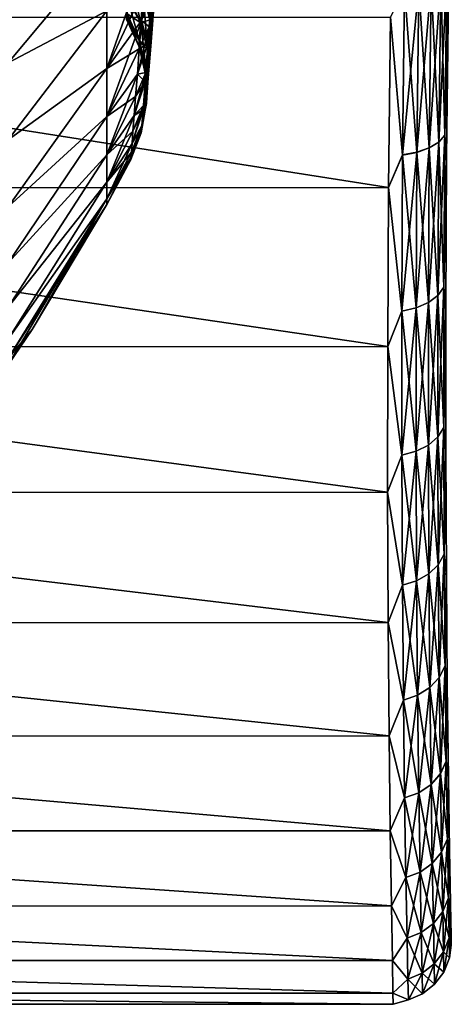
# Model space of a CAD drawing. Header units: metres. Extents: x 59 to 135, y -85 to 115.
# Tile 136 of 256: x 115.44 to 121.38, y 5 to 18.56. Entities that reach past the tile are written whole.
import ezdxf

# ---------------------------------------------------------------- set-up
doc = ezdxf.new("R2010")
doc.units = ezdxf.units.M
doc.layers.add('solid_20_404_502_XXX', color=7, linetype='CONTINUOUS')

msp = doc.modelspace()

# ---------------------------------------------------------------- linework, layer by layer
at = {"layer": 'solid_20_404_502_XXX'}
for points in [[(115.2855, 17.962349, 10.037651), (116.644714, 19.59374, 8.547167), (116.644714, 18.680658, 7.541162)], [(115.2855, 17.962349, 10.037651), (115.2855, 19.149324, 11.098396), (116.644714, 19.59374, 8.547167)], [(115.2855, 17.962349, -10.037651), (116.644714, 18.680656, -7.541161), (116.644714, 19.593739, -8.547166)], [(115.2855, 19.149324, -11.098396), (115.2855, 17.962349, -10.037651), (116.644714, 19.593739, -8.547166)], [(117.350533, 19.538176, -5.829371), (117.282433, 19.241417, -6.090789), (117.22525, 18.457479, -5.021885)], [(117.293381, 18.788702, -4.805799), (117.350533, 19.538176, -5.829371), (117.22525, 18.457479, -5.021885)], [(117.188652, 19.446281, -6.811106), (116.644714, 18.680656, -7.541161), (116.644714, 17.887262, -6.438306)], [(117.152985, 18.978632, -6.306715), (117.188652, 19.446281, -6.811106), (116.644714, 17.887262, -6.438306)], [(117.143509, 18.912395, -3.362598), (117.189354, 19.457195, -4.381554), (117.235443, 18.555834, -3.522142)], [(117.189354, 19.457195, -4.381554), (117.28125, 19.126474, -4.589451), (117.235443, 18.555834, -3.522142)], [(116.93766, 18.817638, -2.001849), (116.965927, 19.137571, -2.962029), (117.110054, 18.515894, -2.278459)], [(116.965927, 19.137571, -2.962029), (117.143509, 18.912395, -3.362598), (117.110054, 18.515894, -2.278459)], [(117.282433, 19.241417, -6.090789), (117.152985, 18.978632, -6.306715), (117.12011, 18.548187, -5.770438)], [(117.22525, 18.457479, -5.021885), (117.282433, 19.241417, -6.090789), (117.12011, 18.548187, -5.770438)], [(117.143532, 18.912569, 3.363008), (117.235458, 18.556017, 3.522571), (117.281258, 19.126629, 4.589678)], [(117.235443, 18.555834, -3.522142), (117.28125, 19.126474, -4.589451), (117.247574, 18.190779, -3.688359)], [(117.281258, 19.126629, 4.589678), (117.235458, 18.556017, 3.522571), (117.293388, 18.788864, 4.806036)], [(117.28125, 19.126474, -4.589451), (117.293381, 18.788702, -4.805799), (117.247574, 18.190779, -3.688359)], [(121.237625, 19.121899, 20.791973), (121.106506, 19.058367, 20.945547), (121.080429, 16.791683, 19.824446)], [(121.211334, 16.87261, 19.679094), (121.237625, 19.121899, 20.791973), (121.080429, 16.791683, 19.824446)], [(121.237625, 19.122158, -20.792086), (121.211342, 16.872856, -19.679232), (121.106506, 19.058628, -20.94566)], [(121.320572, 19.197252, 20.612375), (121.237625, 19.121899, 20.791973), (121.211334, 16.87261, 19.679094)], [(121.294029, 16.967903, 19.509109), (121.320572, 19.197252, 20.612375), (121.211334, 16.87261, 19.679094)], [(121.294029, 16.968149, -19.509247), (121.211342, 16.872856, -19.679232), (121.237625, 19.122158, -20.792086)], [(121.320572, 19.197508, -20.612486), (121.294029, 16.968149, -19.509247), (121.237625, 19.122158, -20.792086)], [(121.320572, 19.197508, -20.612486), (121.344322, 18.920818, -20.263567), (121.294029, 16.968149, -19.509247)], [(121.294029, 16.967903, 19.509109), (121.344353, 18.923157, 20.264614), (121.320572, 19.197252, 20.612375)], [(120.739197, 18.983694, -21.134295), (120.713364, 16.694445, -20.003122), (120.544212, 18.591022, -20.987404)], [(120.713364, 16.694193, 20.002981), (120.739189, 18.983429, 21.13418), (120.54422, 18.5916, 20.987663)], [(120.936386, 19.011108, 21.062342), (120.739189, 18.983429, 21.13418), (120.713364, 16.694193, 20.002981)], [(120.910469, 16.730789, 19.93499), (120.936386, 19.011108, 21.062342), (120.713364, 16.694193, 20.002981)], [(120.910469, 16.731039, -19.935129), (120.713364, 16.694445, -20.003122), (120.739197, 18.983694, -21.134295)], [(120.936394, 19.011372, -21.062454), (120.910469, 16.731039, -19.935129), (120.739197, 18.983694, -21.134295)], [(121.106506, 19.058367, 20.945547), (120.936386, 19.011108, 21.062342), (120.910469, 16.730789, 19.93499)], [(121.080429, 16.791683, 19.824446), (121.106506, 19.058367, 20.945547), (120.910469, 16.730789, 19.93499)], [(121.080429, 16.791931, -19.824585), (120.910469, 16.731039, -19.935129), (120.936394, 19.011372, -21.062454)], [(121.106506, 19.058628, -20.94566), (121.080429, 16.791931, -19.824585), (120.936394, 19.011372, -21.062454)], [(121.211342, 16.872856, -19.679232), (121.080429, 16.791931, -19.824585), (121.106506, 19.058628, -20.94566)], [(117.12011, 18.548187, -5.770438), (117.152985, 18.978632, -6.306715), (116.644714, 17.887262, -6.438306)], [(116.644714, 17.887262, 6.438307), (117.152969, 18.978394, 6.306437), (117.120071, 18.547855, 5.770024)], [(116.644714, 17.887262, 6.438307), (116.644714, 18.680658, 7.541162), (117.152969, 18.978394, 6.306437)], [(116.942001, 18.866693, 2.179856), (116.921585, 18.63607, 1.100572), (117.110077, 18.516035, 2.279016)], [(116.942001, 18.866693, 2.179856), (117.110077, 18.516035, 2.279016), (117.143532, 18.912569, 3.363008)], [(117.110054, 18.515894, -2.278459), (117.143509, 18.912395, -3.362598), (117.202019, 18.140528, -2.386561)], [(117.143532, 18.912569, 3.363008), (117.110077, 18.516035, 2.279016), (117.235458, 18.556017, 3.522571)], [(117.257309, 18.896523, 5.658925), (117.120071, 18.547855, 5.770024), (117.152969, 18.978394, 6.306437)], [(117.257309, 18.896523, 5.658925), (117.208679, 18.230892, 4.642933), (117.120071, 18.547855, 5.770024)], [(117.143509, 18.912395, -3.362598), (117.235443, 18.555834, -3.522142), (117.202019, 18.140528, -2.386561)], [(117.293388, 18.788864, 4.806036), (117.208679, 18.230892, 4.642933), (117.257309, 18.896523, 5.658925)], [(121.294029, 16.967903, 19.509109), (121.319176, 16.66604, 19.09267), (121.344353, 18.923157, 20.264614)], [(121.294029, 16.968149, -19.509247), (121.344322, 18.920818, -20.263567), (121.31916, 16.663836, -19.091364)], [(121.319176, 16.66604, 19.09267), (121.31916, 16.663836, -19.091364), (121.344322, 18.920818, -20.263567)], [(121.344353, 18.923157, 20.264614), (121.319176, 16.66604, 19.09267), (121.344322, 18.920818, -20.263567)], [(116.920494, 18.623672, -1.008942), (116.93766, 18.817638, -2.001849), (117.089691, 18.275053, -1.150151)], [(116.93766, 18.817638, -2.001849), (117.110054, 18.515894, -2.278459), (117.089691, 18.275053, -1.150151)], [(117.293381, 18.788702, -4.805799), (117.22525, 18.457479, -5.021885), (117.179436, 17.831924, -3.854555)], [(117.247574, 18.190779, -3.688359), (117.293381, 18.788702, -4.805799), (117.179436, 17.831924, -3.854555)], [(117.293388, 18.788864, 4.806036), (117.247597, 18.190969, 3.688807), (117.208679, 18.230892, 4.642933)], [(117.235458, 18.556017, 3.522571), (117.247597, 18.190969, 3.688807), (117.293388, 18.788864, 4.806036)], [(105.599998, 18.585878, 20.985098), (120.519073, 16.248173, 19.771053), (120.54422, 18.5916, 20.987663)], [(105.599998, 18.585878, -20.985098), (120.544212, 18.591022, -20.987404), (120.519073, 16.247629, -19.770729)], [(105.599998, 18.585878, 20.985098), (105.599998, 16.241871, 19.767305), (120.519073, 16.248173, 19.771053)], [(105.599998, 16.241871, -19.767305), (105.599998, 18.585878, -20.985098), (120.519073, 16.247629, -19.770729)], [(115.2855, 16.901604, 8.850676), (116.644714, 18.680658, 7.541162), (116.644714, 17.887262, 6.438307)], [(115.2855, 16.901604, 8.850676), (115.2855, 17.962349, 10.037651), (116.644714, 18.680658, 7.541162)], [(115.2855, 16.901604, -8.850676), (116.644714, 17.887262, -6.438306), (116.644714, 18.680656, -7.541161)], [(115.2855, 17.962349, -10.037651), (115.2855, 16.901604, -8.850676), (116.644714, 18.680656, -7.541161)], [(116.921585, 18.63607, 1.100572), (116.914742, 18.558687), (117.089691, 18.275127, 1.150605)], [(116.920494, 18.623672, -1.008942), (116.933952, 18.525377), (116.914742, 18.558687)], [(116.920494, 18.623672, -1.008942), (117.082863, 18.194298), (116.933952, 18.525377)], [(116.920494, 18.623672, -1.008942), (117.089691, 18.275053, -1.150151), (117.082863, 18.194298)], [(116.921585, 18.63607, 1.100572), (117.089691, 18.275127, 1.150605), (117.110077, 18.516035, 2.279016)], [(120.713364, 16.694193, 20.002981), (120.54422, 18.5916, 20.987663), (120.519073, 16.248173, 19.771053)], [(120.713364, 16.694445, -20.003122), (120.519073, 16.247629, -19.770729), (120.544212, 18.591022, -20.987404)], [(117.12011, 18.548187, -5.770438), (116.644714, 17.887262, -6.438306), (116.644714, 17.223742, -5.252765)], [(117.090172, 18.157072, -5.205031), (117.12011, 18.548187, -5.770438), (116.644714, 17.223742, -5.252765)], [(116.644714, 17.887262, 6.438307), (117.120071, 18.547855, 5.770024), (117.090149, 18.156744, 5.204517)], [(116.914742, 18.558687), (116.933952, 18.525377), (117.089691, 18.275127, 1.150605)], [(116.933952, 18.525377), (117.082863, 18.194298), (117.089691, 18.275127, 1.150605)], [(117.22525, 18.457479, -5.021885), (117.090172, 18.157072, -5.205031), (117.063393, 17.807295, -4.613287)], [(117.179436, 17.831924, -3.854555), (117.22525, 18.457479, -5.021885), (117.063393, 17.807295, -4.613287)], [(117.110077, 18.516035, 2.279016), (117.089691, 18.275127, 1.150605), (117.202034, 18.140676, 2.387145)], [(117.089691, 18.275053, -1.150151), (117.110054, 18.515894, -2.278459), (117.181671, 17.888266, -1.20472)], [(117.208679, 18.230892, 4.642933), (117.090149, 18.156744, 5.204517), (117.120071, 18.547855, 5.770024)], [(117.22525, 18.457479, -5.021885), (117.12011, 18.548187, -5.770438), (117.090172, 18.157072, -5.205031)], [(117.110054, 18.515894, -2.278459), (117.202019, 18.140528, -2.386561), (117.181671, 17.888266, -1.20472)], [(117.110077, 18.516035, 2.279016), (117.202034, 18.140676, 2.387145), (117.235458, 18.556017, 3.522571)], [(117.202019, 18.140528, -2.386561), (117.235443, 18.555834, -3.522142), (117.214157, 17.755573, -2.499278)], [(117.235458, 18.556017, 3.522571), (117.202034, 18.140676, 2.387145), (117.247597, 18.190969, 3.688807)], [(117.235443, 18.555834, -3.522142), (117.247574, 18.190779, -3.688359), (117.214157, 17.755573, -2.499278)], [(117.208679, 18.230892, 4.642933), (117.063362, 17.806927, 4.612636), (117.090149, 18.156744, 5.204517)], [(117.208679, 18.230892, 4.642933), (117.169899, 17.701921, 3.550555), (117.063362, 17.806927, 4.612636)], [(117.089691, 18.275127, 1.150605), (117.082863, 18.194298), (117.181671, 17.888344, 1.205194)], [(117.089691, 18.275053, -1.150151), (117.092628, 18.165213), (117.082863, 18.194298)], [(117.082863, 18.194298), (117.092628, 18.165213), (117.181671, 17.888344, 1.205194)], [(117.089691, 18.275127, 1.150605), (117.181671, 17.888344, 1.205194), (117.202034, 18.140676, 2.387145)], [(117.089691, 18.275053, -1.150151), (117.174843, 17.80368), (117.092628, 18.165213)], [(117.089691, 18.275053, -1.150151), (117.181671, 17.888266, -1.20472), (117.174843, 17.80368)], [(117.247574, 18.190779, -3.688359), (117.179436, 17.831924, -3.854555), (117.146004, 17.37653, -2.612071)], [(117.214157, 17.755573, -2.499278), (117.247574, 18.190779, -3.688359), (117.146004, 17.37653, -2.612071)], [(117.247597, 18.190969, 3.688807), (117.169899, 17.701921, 3.550555), (117.208679, 18.230892, 4.642933)], [(117.247597, 18.190969, 3.688807), (117.21418, 17.75573, 2.499889), (117.169899, 17.701921, 3.550555)], [(117.202034, 18.140676, 2.387145), (117.21418, 17.75573, 2.499889), (117.247597, 18.190969, 3.688807)], [(117.063393, 17.807295, -4.613287), (117.090172, 18.157072, -5.205031), (116.644714, 17.223742, -5.252765)], [(116.644714, 17.223743, 5.252766), (117.090149, 18.156744, 5.204517), (117.063362, 17.806927, 4.612636)], [(116.644714, 17.223743, 5.252766), (116.644714, 17.887262, 6.438307), (117.090149, 18.156744, 5.204517)], [(117.092628, 18.165213), (117.174843, 17.80368), (117.181671, 17.888344, 1.205194)], [(117.202034, 18.140676, 2.387145), (117.181671, 17.888344, 1.205194), (117.21418, 17.75573, 2.499889)], [(117.181671, 17.888266, -1.20472), (117.202019, 18.140528, -2.386561), (117.193817, 17.491211, -1.261646)], [(117.202019, 18.140528, -2.386561), (117.214157, 17.755573, -2.499278), (117.193817, 17.491211, -1.261646)], [(115.2855, 15.980427, 7.552398), (116.644714, 17.887262, 6.438307), (116.644714, 17.223743, 5.252766)], [(115.2855, 15.980427, 7.552398), (115.2855, 16.901604, 8.850676), (116.644714, 17.887262, 6.438307)], [(115.2855, 15.980427, -7.552398), (116.644714, 17.223742, -5.252765), (116.644714, 17.887262, -6.438306)], [(115.2855, 16.901604, -8.850676), (115.2855, 15.980427, -7.552398), (116.644714, 17.887262, -6.438306)], [(117.063393, 17.807295, -4.613287), (116.644714, 17.223742, -5.252765), (116.644714, 16.698622, -3.999763)], [(117.039879, 17.500555, -3.998282), (117.063393, 17.807295, -4.613287), (116.644714, 16.698622, -3.999763)], [(116.644714, 17.223743, 5.252766), (117.063362, 17.806927, 4.612636), (117.039841, 17.500151, 3.997419)], [(117.179436, 17.831924, -3.854555), (117.039879, 17.500555, -3.998282), (117.019745, 17.238373, -3.363169)], [(117.146004, 17.37653, -2.612071), (117.179436, 17.831924, -3.854555), (117.019745, 17.238373, -3.363169)], [(117.169899, 17.701921, 3.550555), (117.039841, 17.500151, 3.997419), (117.063362, 17.806927, 4.612636)], [(117.179436, 17.831924, -3.854555), (117.063393, 17.807295, -4.613287), (117.039879, 17.500555, -3.998282)], [(117.181671, 17.888344, 1.205194), (117.174843, 17.80368), (117.193817, 17.491291, 1.262143)], [(117.181671, 17.888266, -1.20472), (117.177704, 17.780949), (117.174843, 17.80368)], [(117.174843, 17.80368), (117.177704, 17.780949), (117.193817, 17.491291, 1.262143)], [(117.181671, 17.888266, -1.20472), (117.186996, 17.402563), (117.177704, 17.780949)], [(117.177704, 17.780949), (117.186996, 17.402563), (117.193817, 17.491291, 1.262143)], [(117.181671, 17.888344, 1.205194), (117.193817, 17.491291, 1.262143), (117.21418, 17.75573, 2.499889)], [(117.181671, 17.888266, -1.20472), (117.193817, 17.491211, -1.261646), (117.186996, 17.402563)], [(117.169899, 17.701921, 3.550555), (117.019714, 17.237972, 3.362072), (117.039841, 17.500151, 3.997419)], [(117.169899, 17.701921, 3.550555), (117.141708, 17.317982, 2.400032), (117.019714, 17.237972, 3.362072)], [(117.214157, 17.755573, -2.499278), (117.146004, 17.37653, -2.612071), (117.125648, 17.099871, -1.318639)], [(117.193817, 17.491211, -1.261646), (117.214157, 17.755573, -2.499278), (117.125648, 17.099871, -1.318639)], [(117.21418, 17.75573, 2.499889), (117.141708, 17.317982, 2.400032), (117.169899, 17.701921, 3.550555)], [(117.21418, 17.75573, 2.499889), (117.193817, 17.491291, 1.262143), (117.141708, 17.317982, 2.400032)], [(117.019745, 17.238373, -3.363169), (117.039879, 17.500555, -3.998282), (116.644714, 16.698622, -3.999763)], [(116.644714, 16.698622, 3.999764), (117.039841, 17.500151, 3.997419), (117.019714, 17.237972, 3.362072)], [(116.644714, 16.698622, 3.999764), (116.644714, 17.223743, 5.252766), (117.039841, 17.500151, 3.997419)], [(117.193817, 17.491211, -1.261646), (117.116837, 17), (117.185875, 17.387465)], [(117.193817, 17.491211, -1.261646), (117.125648, 17.099871, -1.318639), (117.116837, 17)], [(117.193817, 17.491291, 1.262143), (117.124557, 17.085154, 1.209813), (117.141708, 17.317982, 2.400032)], [(117.193817, 17.491291, 1.262143), (117.186996, 17.402563), (117.124557, 17.085154, 1.209813)], [(117.193817, 17.491211, -1.261646), (117.185875, 17.387465), (117.186996, 17.402563)], [(117.146004, 17.37653, -2.612071), (117.003136, 17.022108, -2.711156), (116.990112, 16.852753, -2.045451)], [(117.125648, 17.099871, -1.318639), (117.146004, 17.37653, -2.612071), (116.990112, 16.852753, -2.045451)], [(117.146004, 17.37653, -2.612071), (117.019745, 17.238373, -3.363169), (117.003136, 17.022108, -2.711156)], [(117.185875, 17.387465), (117.116837, 17), (117.124557, 17.085154, 1.209813)], [(117.186996, 17.402563), (117.185875, 17.387465), (117.124557, 17.085154, 1.209813)], [(115.2855, 15.210403, 6.159145), (116.644714, 17.223743, 5.252766), (116.644714, 16.698622, 3.999764)], [(115.2855, 15.210403, 6.159145), (115.2855, 15.980427, 7.552398), (116.644714, 17.223743, 5.252766)], [(115.2855, 15.210403, -6.159145), (116.644714, 16.698622, -3.999763), (116.644714, 17.223742, -5.252765)], [(115.2855, 15.980427, -7.552398), (115.2855, 15.210403, -6.159145), (116.644714, 17.223742, -5.252765)], [(117.019745, 17.238373, -3.363169), (116.644714, 16.698622, -3.999763), (116.644714, 16.318642, -2.695393)], [(117.003136, 17.022108, -2.711156), (117.019745, 17.238373, -3.363169), (116.644714, 16.318642, -2.695393)], [(116.644714, 16.698622, 3.999764), (117.019714, 17.237972, 3.362072), (117.003098, 17.021742, 2.709952)], [(117.141708, 17.317982, 2.400032), (116.990089, 16.852493, 2.044283), (117.003098, 17.021742, 2.709952)], [(117.141708, 17.317982, 2.400032), (117.124557, 17.085154, 1.209813), (116.990089, 16.852493, 2.044283)], [(117.141708, 17.317982, 2.400032), (117.003098, 17.021742, 2.709952), (117.019714, 17.237972, 3.362072)], [(117.125648, 17.099871, -1.318639), (116.975151, 16.65802, -0.686336), (116.973251, 16.633556)], [(117.125648, 17.099871, -1.318639), (116.973251, 16.633556), (117.116837, 17)], [(117.125648, 17.099871, -1.318639), (116.980774, 16.731192, -1.369354), (116.975151, 16.65802, -0.686336)], [(117.124557, 17.085154, 1.209813), (116.975151, 16.657984, 0.685705), (116.980766, 16.731054, 1.368358)], [(117.124557, 17.085154, 1.209813), (117.116837, 17), (116.975151, 16.657984, 0.685705)], [(117.124557, 17.085154, 1.209813), (116.980766, 16.731054, 1.368358), (116.990089, 16.852493, 2.044283)], [(117.125648, 17.099871, -1.318639), (116.990112, 16.852753, -2.045451), (116.980774, 16.731192, -1.369354)], [(116.990112, 16.852753, -2.045451), (117.003136, 17.022108, -2.711156), (116.644714, 16.318642, -2.695393)], [(116.644714, 16.318642, 2.695394), (117.003098, 17.021742, 2.709952), (116.990089, 16.852493, 2.044283)], [(116.644714, 16.318642, 2.695394), (116.644714, 16.698622, 3.999764), (117.003098, 17.021742, 2.709952)], [(117.116837, 17), (116.973251, 16.633556), (116.975151, 16.657984, 0.685705)], [(121.294029, 16.967903, 19.509109), (121.211334, 16.87261, 19.679094), (121.198608, 14.760592, 18.322998)], [(121.280861, 14.874607, 18.16473), (121.294029, 16.967903, 19.509109), (121.198608, 14.760592, 18.322998)], [(121.294029, 16.968149, -19.509247), (121.280861, 14.874832, -18.164894), (121.211342, 16.872856, -19.679232)], [(121.294029, 16.968149, -19.509247), (121.31916, 16.663836, -19.091364), (121.280861, 14.874832, -18.164894)], [(121.280861, 14.874607, 18.16473), (121.319176, 16.66604, 19.09267), (121.294029, 16.967903, 19.509109)], [(116.990112, 16.852753, -2.045451), (116.644714, 16.318642, -2.695393), (116.644714, 16.088684, -1.356407)], [(116.980774, 16.731192, -1.369354), (116.990112, 16.852753, -2.045451), (116.644714, 16.088684, -1.356407)], [(116.644714, 16.318642, 2.695394), (116.990089, 16.852493, 2.044283), (116.980766, 16.731054, 1.368358)], [(121.211334, 16.87261, 19.679094), (121.080429, 16.791683, 19.824446), (121.068077, 14.663331, 18.458334)], [(121.198608, 14.760592, 18.322998), (121.211334, 16.87261, 19.679094), (121.068077, 14.663331, 18.458334)], [(121.211342, 16.872856, -19.679232), (121.198608, 14.760818, -18.323166), (121.080429, 16.791931, -19.824585)], [(121.280861, 14.874832, -18.164894), (121.198608, 14.760818, -18.323166), (121.211342, 16.872856, -19.679232)], [(115.2855, 14.601216, 4.688437), (116.644714, 16.698622, 3.999764), (116.644714, 16.318642, 2.695394)], [(115.2855, 14.601216, 4.688437), (115.2855, 15.210403, 6.159145), (116.644714, 16.698622, 3.999764)], [(115.2855, 14.601216, -4.688437), (116.644714, 16.318642, -2.695393), (116.644714, 16.698622, -3.999763)], [(115.2855, 15.210403, -6.159145), (115.2855, 14.601216, -4.688437), (116.644714, 16.698622, -3.999763)], [(116.975151, 16.65802, -0.686336), (116.980774, 16.731192, -1.369354), (116.644714, 16.088684, -1.356407)], [(116.644714, 16.088686, 1.356407), (116.980766, 16.731054, 1.368358), (116.975151, 16.657984, 0.685705)], [(116.644714, 16.088686, 1.356407), (116.644714, 16.318642, 2.695394), (116.980766, 16.731054, 1.368358)], [(120.713364, 16.694445, -20.003122), (120.701469, 14.5449, -18.624735), (120.519073, 16.247629, -19.770729)], [(120.701469, 14.544669, 18.624565), (120.713364, 16.694193, 20.002981), (120.519073, 16.248173, 19.771053)], [(120.910469, 16.730789, 19.93499), (120.713364, 16.694193, 20.002981), (120.701469, 14.544669, 18.624565)], [(120.898407, 14.589637, 18.561258), (120.910469, 16.730789, 19.93499), (120.701469, 14.544669, 18.624565)], [(120.898407, 14.589868, -18.561426), (120.701469, 14.5449, -18.624735), (120.713364, 16.694445, -20.003122)], [(120.910469, 16.731039, -19.935129), (120.898407, 14.589868, -18.561426), (120.713364, 16.694445, -20.003122)], [(121.080429, 16.791683, 19.824446), (120.910469, 16.730789, 19.93499), (120.898407, 14.589637, 18.561258)], [(121.068077, 14.663331, 18.458334), (121.080429, 16.791683, 19.824446), (120.898407, 14.589637, 18.561258)], [(121.068077, 14.66356, -18.458502), (120.898407, 14.589868, -18.561426), (120.910469, 16.731039, -19.935129)], [(121.080429, 16.791931, -19.824585), (121.068077, 14.66356, -18.458502), (120.910469, 16.731039, -19.935129)], [(121.198608, 14.760818, -18.323166), (121.068077, 14.66356, -18.458502), (121.080429, 16.791931, -19.824585)], [(116.975151, 16.65802, -0.686336), (116.644714, 16.011703), (116.973251, 16.633556)], [(116.975151, 16.65802, -0.686336), (116.644714, 16.088684, -1.356407), (116.644714, 16.011703)], [(116.644714, 16.088686, 1.356407), (116.975151, 16.657984, 0.685705), (116.973251, 16.633556)], [(116.644714, 16.011703), (116.644714, 16.088686, 1.356407), (116.973251, 16.633556)], [(121.280861, 14.874607, 18.16473), (121.30761, 14.557238, 17.668913), (121.319176, 16.66604, 19.09267)], [(121.280861, 14.874832, -18.164894), (121.31916, 16.663836, -19.091364), (121.307602, 14.555198, -17.66736)], [(121.30761, 14.557238, 17.668913), (121.307602, 14.555198, -17.66736), (121.31916, 16.663836, -19.091364)], [(121.319176, 16.66604, 19.09267), (121.30761, 14.557238, 17.668913), (121.31916, 16.663836, -19.091364)], [(115.2855, 14.160526, 3.15877), (116.644714, 16.318642, 2.695394), (116.644714, 16.088686, 1.356407)], [(115.2855, 14.160526, 3.15877), (115.2855, 14.601216, 4.688437), (116.644714, 16.318642, 2.695394)], [(115.2855, 14.160526, -3.15877), (116.644714, 16.088684, -1.356407), (116.644714, 16.318642, -2.695393)], [(115.2855, 14.601216, -4.688437), (115.2855, 14.160526, -3.15877), (116.644714, 16.318642, -2.695393)], [(105.599998, 16.241871, 19.767305), (120.507568, 14.059128, 18.293499), (120.519073, 16.248173, 19.771053)], [(105.599998, 16.241871, -19.767305), (120.519073, 16.247629, -19.770729), (120.507568, 14.058626, -18.293116)], [(105.599998, 16.241871, 19.767305), (105.599998, 14.052951, 18.28879), (120.507568, 14.059128, 18.293499)], [(105.599998, 14.052951, -18.28879), (105.599998, 16.241871, -19.767305), (120.507568, 14.058626, -18.293116)], [(120.701469, 14.544669, 18.624565), (120.519073, 16.248173, 19.771053), (120.507568, 14.059128, 18.293499)], [(120.701469, 14.5449, -18.624735), (120.507568, 14.058626, -18.293116), (120.519073, 16.247629, -19.770729)], [(115.2855, 13.893876, 1.589378), (116.644714, 16.088686, 1.356407), (116.644714, 16.011703)], [(115.2855, 13.893876, 1.589378), (115.2855, 14.160526, 3.15877), (116.644714, 16.088686, 1.356407)], [(116.644714, 16.088684, -1.356407), (115.2855, 13.804619), (115.614037, 14.2931)], [(115.2855, 13.893876, -1.589378), (115.2855, 13.804619), (116.644714, 16.088684, -1.356407)], [(115.2855, 14.160526, -3.15877), (115.2855, 13.893876, -1.589378), (116.644714, 16.088684, -1.356407)], [(115.2855, 13.893876, 1.589378), (116.644714, 16.011703), (115.614037, 14.2931)], [(116.644714, 16.088684, -1.356407), (115.614037, 14.2931), (116.644714, 16.011703)], [(121.280861, 14.874607, 18.16473), (121.198608, 14.760592, 18.322998), (121.197136, 12.812003, 16.74053)], [(121.278801, 12.943288, 16.59593), (121.280861, 14.874607, 18.16473), (121.197136, 12.812003, 16.74053)], [(121.280861, 14.874832, -18.164894), (121.278801, 12.943495, -16.596119), (121.198608, 14.760818, -18.323166)], [(121.280861, 14.874832, -18.164894), (121.307602, 14.555198, -17.66736), (121.278801, 12.943495, -16.596119)], [(121.278801, 12.943288, 16.59593), (121.30761, 14.557238, 17.668913), (121.280861, 14.874607, 18.16473)], [(121.068077, 14.663331, 18.458334), (120.898407, 14.589637, 18.561258), (120.897812, 12.614176, 16.958212)], [(121.067108, 12.699677, 16.864176), (121.068077, 14.663331, 18.458334), (120.897812, 12.614176, 16.958212)], [(121.068077, 14.66356, -18.458502), (121.067108, 12.699888, -16.864368), (120.898407, 14.589868, -18.561426)], [(121.198608, 14.760592, 18.322998), (121.068077, 14.663331, 18.458334), (121.067108, 12.699677, 16.864176)], [(121.197136, 12.812003, 16.74053), (121.198608, 14.760592, 18.322998), (121.067108, 12.699677, 16.864176)], [(121.197136, 12.812212, -16.740721), (121.067108, 12.699888, -16.864368), (121.068077, 14.66356, -18.458502)], [(121.198608, 14.760818, -18.323166), (121.197136, 12.812212, -16.740721), (121.068077, 14.66356, -18.458502)], [(121.278801, 12.943495, -16.596119), (121.197136, 12.812212, -16.740721), (121.198608, 14.760818, -18.323166)], [(120.701469, 14.5449, -18.624735), (120.701111, 12.561698, -17.016245), (120.507568, 14.058626, -18.293116)], [(120.701111, 12.561485, 17.01605), (120.701469, 14.544669, 18.624565), (120.507568, 14.059128, 18.293499)], [(120.898407, 14.589637, 18.561258), (120.701469, 14.544669, 18.624565), (120.701111, 12.561485, 17.01605)], [(120.897812, 12.614176, 16.958212), (120.898407, 14.589637, 18.561258), (120.701111, 12.561485, 17.01605)], [(120.897812, 12.614388, -16.958405), (120.701111, 12.561698, -17.016245), (120.701469, 14.5449, -18.624735)], [(120.898407, 14.589868, -18.561426), (120.897812, 12.614388, -16.958405), (120.701469, 14.5449, -18.624735)], [(121.067108, 12.699888, -16.864368), (120.897812, 12.614388, -16.958405), (120.898407, 14.589868, -18.561426)], [(121.278801, 12.943288, 16.59593), (121.307152, 12.62366, 16.010984), (121.30761, 14.557238, 17.668913)], [(121.278801, 12.943495, -16.596119), (121.307602, 14.555198, -17.66736), (121.307159, 12.62181, -16.009205)], [(121.30761, 14.557238, 17.668913), (121.307152, 12.62366, 16.010984), (121.307602, 14.555198, -17.66736)], [(121.307152, 12.62366, 16.010984), (121.307159, 12.62181, -16.009205), (121.307602, 14.555198, -17.66736)], [(115.2855, 13.804619), (115.2855, 13.893876, 1.589378), (115.614037, 14.2931)], [(105.599998, 14.052951, 18.28879), (120.507187, 12.053444, 16.574299), (120.507568, 14.059128, 18.293499)], [(105.599998, 14.052951, -18.28879), (120.507568, 14.058626, -18.293116), (120.507187, 12.052988, -16.57386)], [(105.599998, 14.052951, 18.28879), (105.599998, 12.047989, 16.569048), (120.507187, 12.053444, 16.574299)], [(105.599998, 12.047989, -16.569048), (105.599998, 14.052951, -18.28879), (120.507187, 12.052988, -16.57386)], [(120.701111, 12.561485, 17.01605), (120.507568, 14.059128, 18.293499), (120.507187, 12.053444, 16.574299)], [(120.701111, 12.561698, -17.016245), (120.507187, 12.052988, -16.57386), (120.507568, 14.058626, -18.293116)], [(121.278801, 12.943495, -16.596119), (121.285278, 11.198009, -14.82238), (121.197136, 12.812212, -16.740721)], [(121.278801, 12.943288, 16.59593), (121.197136, 12.812003, 16.74053), (121.204292, 11.050936, 14.951318)], [(121.285278, 11.197823, 14.822171), (121.278801, 12.943288, 16.59593), (121.204292, 11.050936, 14.951318)], [(121.278801, 12.943495, -16.596119), (121.307159, 12.62181, -16.009205), (121.285278, 11.198009, -14.82238)], [(121.285278, 11.197823, 14.822171), (121.307152, 12.62366, 16.010984), (121.278801, 12.943288, 16.59593)], [(121.197136, 12.812212, -16.740721), (121.204285, 11.051124, -14.951529), (121.067108, 12.699888, -16.864368)], [(121.197136, 12.812003, 16.74053), (121.067108, 12.699677, 16.864176), (121.074837, 10.924998, 15.061749)], [(121.204292, 11.050936, 14.951318), (121.197136, 12.812003, 16.74053), (121.074837, 10.924998, 15.061749)], [(121.285278, 11.198009, -14.82238), (121.204285, 11.051124, -14.951529), (121.197136, 12.812212, -16.740721)], [(120.897812, 12.614388, -16.958405), (120.905983, 10.829019, -15.145948), (120.701111, 12.561698, -17.016245)], [(120.897812, 12.614176, 16.958212), (120.701111, 12.561485, 17.01605), (120.709549, 10.769159, 15.197393)], [(120.905983, 10.828828, 15.145736), (120.897812, 12.614176, 16.958212), (120.709549, 10.769159, 15.197393)], [(121.067108, 12.699888, -16.864368), (121.074837, 10.925187, -15.061962), (120.897812, 12.614388, -16.958405)], [(121.067108, 12.699677, 16.864176), (120.897812, 12.614176, 16.958212), (120.905983, 10.828828, 15.145736)], [(121.074837, 10.925187, -15.061962), (120.905983, 10.829019, -15.145948), (120.897812, 12.614388, -16.958405)], [(121.074837, 10.924998, 15.061749), (121.067108, 12.699677, 16.864176), (120.905983, 10.828828, 15.145736)], [(121.204285, 11.051124, -14.951529), (121.074837, 10.925187, -15.061962), (121.067108, 12.699888, -16.864368)], [(121.285278, 11.197823, 14.822171), (121.314987, 10.89217, 14.141293), (121.307152, 12.62366, 16.010984)], [(121.285278, 11.198009, -14.82238), (121.307159, 12.62181, -16.009205), (121.315002, 10.890535, -14.139311)], [(121.307152, 12.62366, 16.010984), (121.314987, 10.89217, 14.141293), (121.307159, 12.62181, -16.009205)], [(121.314987, 10.89217, 14.141293), (121.315002, 10.890535, -14.139311), (121.307159, 12.62181, -16.009205)], [(120.701111, 12.561698, -17.016245), (120.709549, 10.769351, -15.197608), (120.507187, 12.052988, -16.57386)], [(120.709549, 10.769159, 15.197393), (120.701111, 12.561485, 17.01605), (120.507187, 12.053444, 16.574299)], [(120.905983, 10.829019, -15.145948), (120.709549, 10.769351, -15.197608), (120.701111, 12.561698, -17.016245)], [(105.599998, 12.047989, 16.569048), (120.515091, 10.257784, 14.636044), (120.507187, 12.053444, 16.574299)], [(105.599998, 12.047989, -16.569048), (120.507187, 12.052988, -16.57386), (120.515091, 10.257381, -14.635556)], [(105.599998, 12.047989, 16.569048), (105.599998, 10.253429, 14.630764), (120.515091, 10.257784, 14.636044)], [(105.599998, 10.253429, -14.630764), (105.599998, 12.047989, -16.569048), (120.515091, 10.257381, -14.635556)], [(120.709549, 10.769159, 15.197393), (120.507187, 12.053444, 16.574299), (120.515091, 10.257784, 14.636044)], [(120.709549, 10.769351, -15.197608), (120.515091, 10.257381, -14.635556), (120.507187, 12.052988, -16.57386)], [(121.285278, 11.198009, -14.82238), (121.297539, 9.659901, -12.865657), (121.204285, 11.051124, -14.951529)], [(121.285278, 11.197823, 14.822171), (121.204292, 11.050936, 14.951318), (121.217262, 9.499109, 12.977526)], [(121.297539, 9.659742, 12.865426), (121.285278, 11.197823, 14.822171), (121.217262, 9.499109, 12.977526)], [(121.285278, 11.198009, -14.82238), (121.315002, 10.890535, -14.139311), (121.297539, 9.659901, -12.865657)], [(121.297539, 9.659742, 12.865426), (121.314987, 10.89217, 14.141293), (121.285278, 11.197823, 14.822171)], [(121.204285, 11.051124, -14.951529), (121.217262, 9.49927, -12.977758), (121.074837, 10.925187, -15.061962)], [(121.204292, 11.050936, 14.951318), (121.074837, 10.924998, 15.061749), (121.088417, 9.36118, 13.073381)], [(121.217262, 9.499109, 12.977526), (121.204292, 11.050936, 14.951318), (121.088417, 9.36118, 13.073381)], [(121.297539, 9.659901, -12.865657), (121.217262, 9.49927, -12.977758), (121.204285, 11.051124, -14.951529)], [(121.074837, 10.925187, -15.061962), (121.088417, 9.361341, -13.073615), (120.905983, 10.829019, -15.145948)], [(121.074837, 10.924998, 15.061749), (120.905983, 10.828828, 15.145736), (120.920029, 9.255611, 13.146281)], [(121.088417, 9.36118, 13.073381), (121.074837, 10.924998, 15.061749), (120.920029, 9.255611, 13.146281)], [(121.217262, 9.49927, -12.977758), (121.088417, 9.361341, -13.073615), (121.074837, 10.925187, -15.061962)], [(121.297539, 9.659742, 12.865426), (121.328148, 9.385186, 12.083443), (121.314987, 10.89217, 14.141293)], [(121.297539, 9.659901, -12.865657), (121.315002, 10.890535, -14.139311), (121.328163, 9.38379, -12.081285)], [(121.314987, 10.89217, 14.141293), (121.328148, 9.385186, 12.083443), (121.315002, 10.890535, -14.139311)], [(121.328148, 9.385186, 12.083443), (121.328163, 9.38379, -12.081285), (121.315002, 10.890535, -14.139311)], [(120.709549, 10.769351, -15.197608), (120.723885, 9.18996, -13.191357), (120.515091, 10.257381, -14.635556)], [(120.723885, 9.189795, 13.19112), (120.709549, 10.769159, 15.197393), (120.515091, 10.257784, 14.636044)], [(120.905983, 10.829019, -15.145948), (120.920029, 9.255774, -13.146517), (120.709549, 10.769351, -15.197608)], [(120.905983, 10.828828, 15.145736), (120.709549, 10.769159, 15.197393), (120.723885, 9.189795, 13.19112)], [(120.920029, 9.255774, -13.146517), (120.723885, 9.18996, -13.191357), (120.709549, 10.769351, -15.197608)], [(120.920029, 9.255611, 13.146281), (120.905983, 10.828828, 15.145736), (120.723885, 9.189795, 13.19112)], [(121.088417, 9.361341, -13.073615), (120.920029, 9.255774, -13.146517), (120.905983, 10.829019, -15.145948)], [(105.599998, 10.253429, 14.630764), (120.52829, 8.696076, 12.50434), (120.515091, 10.257784, 14.636044)], [(105.599998, 10.253429, -14.630764), (120.515091, 10.257381, -14.635556), (120.528297, 8.695732, -12.503809)], [(105.599998, 10.253429, 14.630764), (105.599998, 8.692945, 12.499504), (120.52829, 8.696076, 12.50434)], [(105.599998, 8.692945, -12.499504), (105.599998, 10.253429, -14.630764), (120.528297, 8.695732, -12.503809)], [(120.723885, 9.189795, 13.19112), (120.515091, 10.257784, 14.636044), (120.52829, 8.696076, 12.50434)], [(120.723885, 9.18996, -13.191357), (120.528297, 8.695732, -12.503809), (120.515091, 10.257381, -14.635556)], [(121.297539, 9.659901, -12.865657), (121.312851, 8.348116, -10.750149), (121.217262, 9.49927, -12.977758)], [(121.297539, 9.659742, 12.865426), (121.217262, 9.499109, 12.977526), (121.233269, 8.175629, 10.843572)], [(121.312851, 8.347981, 10.749903), (121.297539, 9.659742, 12.865426), (121.233269, 8.175629, 10.843572)], [(121.297539, 9.659901, -12.865657), (121.328163, 9.38379, -12.081285), (121.312851, 8.348116, -10.750149)], [(121.312851, 8.347981, 10.749903), (121.328148, 9.385186, 12.083443), (121.297539, 9.659742, 12.865426)], [(121.217262, 9.49927, -12.977758), (121.233261, 8.175764, -10.843821), (121.088417, 9.361341, -13.073615)], [(121.217262, 9.499109, 12.977526), (121.088417, 9.36118, 13.073381), (121.105011, 8.027474, 10.923668)], [(121.233269, 8.175629, 10.843572), (121.217262, 9.499109, 12.977526), (121.105011, 8.027474, 10.923668)], [(121.312851, 8.348116, -10.750149), (121.233261, 8.175764, -10.843821), (121.217262, 9.49927, -12.977758)], [(121.088417, 9.361341, -13.073615), (121.105011, 8.027611, -10.923919), (120.920029, 9.255774, -13.146517)], [(121.088417, 9.36118, 13.073381), (120.920029, 9.255611, 13.146281), (120.93708, 7.913892, 10.984583)], [(121.105011, 8.027474, 10.923668), (121.088417, 9.36118, 13.073381), (120.93708, 7.913892, 10.984583)], [(121.233261, 8.175764, -10.843821), (121.105011, 8.027611, -10.923919), (121.088417, 9.361341, -13.073615)], [(121.312851, 8.347981, 10.749903), (121.343697, 8.12376, 9.865626), (121.328148, 9.385186, 12.083443)], [(121.312851, 8.348116, -10.750149), (121.328163, 9.38379, -12.081285), (121.343712, 8.122621, -9.863321)], [(121.328148, 9.385186, 12.083443), (121.343697, 8.12376, 9.865626), (121.328163, 9.38379, -12.081285)], [(121.343697, 8.12376, 9.865626), (121.343712, 8.122621, -9.863321), (121.328163, 9.38379, -12.081285)], [(120.920029, 9.255774, -13.146517), (120.937073, 7.914029, -10.984835), (120.723885, 9.18996, -13.191357)], [(120.920029, 9.255611, 13.146281), (120.723885, 9.189795, 13.19112), (120.741219, 7.842834, 11.02205)], [(120.93708, 7.913892, 10.984583), (120.920029, 9.255611, 13.146281), (120.741219, 7.842834, 11.02205)], [(121.105011, 8.027611, -10.923919), (120.937073, 7.914029, -10.984835), (120.920029, 9.255774, -13.146517)], [(120.741219, 7.842834, 11.02205), (120.723885, 9.189795, 13.19112), (120.52829, 8.696076, 12.50434)], [(120.723885, 9.18996, -13.191357), (120.741219, 7.842972, -11.022303), (120.528297, 8.695732, -12.503809)], [(120.937073, 7.914029, -10.984835), (120.741219, 7.842972, -11.022303), (120.723885, 9.18996, -13.191357)], [(105.599998, 8.692945, 12.499504), (120.543861, 7.389121, 10.207432), (120.52829, 8.696076, 12.50434)], [(105.599998, 8.692945, -12.499504), (120.528297, 8.695732, -12.503809), (120.543869, 7.38884, -10.206865)], [(105.599998, 8.692945, 12.499504), (105.599998, 7.387114, 10.203379), (120.543861, 7.389121, 10.207432)], [(105.599998, 7.387114, -10.203379), (105.599998, 8.692945, -12.499504), (120.543869, 7.38884, -10.206865)], [(120.741219, 7.842834, 11.02205), (120.52829, 8.696076, 12.50434), (120.543861, 7.389121, 10.207432)], [(120.741219, 7.842972, -11.022303), (120.543869, 7.38884, -10.206865), (120.528297, 8.695732, -12.503809)], [(121.312851, 8.348116, -10.750149), (121.328644, 7.278791, -8.501992), (121.233261, 8.175764, -10.843821)], [(121.312851, 8.347981, 10.749903), (121.233269, 8.175629, 10.843572), (121.24968, 7.096778, 8.575817)], [(121.328644, 7.278684, 8.501734), (121.312851, 8.347981, 10.749903), (121.24968, 7.096778, 8.575817)], [(121.312851, 8.348116, -10.750149), (121.343712, 8.122621, -9.863321), (121.328644, 7.278791, -8.501992)], [(121.328644, 7.278684, 8.501734), (121.343697, 8.12376, 9.865626), (121.312851, 8.347981, 10.749903)], [(121.233261, 8.175764, -10.843821), (121.249672, 7.096887, -8.576077), (121.105011, 8.027611, -10.923919)], [(121.233269, 8.175629, 10.843572), (121.105011, 8.027474, 10.923668), (121.121956, 6.940289, 8.639165)], [(121.24968, 7.096778, 8.575817), (121.233269, 8.175629, 10.843572), (121.121956, 6.940289, 8.639165)], [(121.328644, 7.278791, -8.501992), (121.249672, 7.096887, -8.576077), (121.233261, 8.175764, -10.843821)], [(121.105011, 8.027611, -10.923919), (121.121956, 6.940399, -8.639428), (120.937073, 7.914029, -10.984835)], [(121.105011, 8.027474, 10.923668), (120.93708, 7.913892, 10.984583), (120.95443, 6.820175, 8.687342)], [(121.121956, 6.940289, 8.639165), (121.105011, 8.027474, 10.923668), (120.95443, 6.820175, 8.687342)], [(121.249672, 7.096887, -8.576077), (121.121956, 6.940399, -8.639428), (121.105011, 8.027611, -10.923919)], [(121.328644, 7.278684, 8.501734), (121.358948, 7.124391, 7.516304), (121.343697, 8.12376, 9.865626)], [(121.328644, 7.278791, -8.501992), (121.343712, 8.122621, -9.863321), (121.358963, 7.123524, -7.513881)], [(121.343697, 8.12376, 9.865626), (121.358948, 7.124391, 7.516304), (121.343712, 8.122621, -9.863321)], [(121.358948, 7.124391, 7.516304), (121.358963, 7.123524, -7.513881), (121.343712, 8.122621, -9.863321)], [(120.937073, 7.914029, -10.984835), (120.95443, 6.820285, -8.687607), (120.741219, 7.842972, -11.022303)], [(120.93708, 7.913892, 10.984583), (120.741219, 7.842834, 11.02205), (120.758827, 6.744845, 8.716975)], [(120.95443, 6.820175, 8.687342), (120.93708, 7.913892, 10.984583), (120.758827, 6.744845, 8.716975)], [(121.121956, 6.940399, -8.639428), (120.95443, 6.820285, -8.687607), (120.937073, 7.914029, -10.984835)], [(120.758827, 6.744845, 8.716975), (120.741219, 7.842834, 11.02205), (120.543861, 7.389121, 10.207432)], [(120.741219, 7.842972, -11.022303), (120.758827, 6.744956, -8.71724), (120.543869, 7.38884, -10.206865)], [(120.95443, 6.820285, -8.687607), (120.758827, 6.744956, -8.71724), (120.741219, 7.842972, -11.022303)], [(105.599998, 7.387114, 10.203379), (120.559128, 6.354277, 7.775774), (120.543861, 7.389121, 10.207432)], [(105.599998, 7.387114, -10.203379), (120.543869, 7.38884, -10.206865), (120.559128, 6.354063, -7.775179)], [(105.599998, 7.387114, 10.203379), (105.599998, 6.353163, 7.772673), (120.559128, 6.354277, 7.775774)], [(105.599998, 6.353163, -7.772673), (105.599998, 7.387114, -10.203379), (120.559128, 6.354063, -7.775179)], [(120.758827, 6.744845, 8.716975), (120.543861, 7.389121, 10.207432), (120.559128, 6.354277, 7.775774)], [(120.758827, 6.744956, -8.71724), (120.559128, 6.354063, -7.775179), (120.543869, 7.38884, -10.206865)], [(121.328644, 7.278791, -8.501992), (121.342651, 6.46507, -6.148942), (121.249672, 7.096887, -8.576077)], [(121.328644, 7.278684, 8.501734), (121.24968, 7.096778, 8.575817), (121.264191, 6.275821, 6.202253)], [(121.342651, 6.464995, 6.148672), (121.328644, 7.278684, 8.501734), (121.264191, 6.275821, 6.202253)], [(121.328644, 7.278791, -8.501992), (121.358963, 7.123524, -7.513881), (121.342651, 6.46507, -6.148942)], [(121.342651, 6.464995, 6.148672), (121.358948, 7.124391, 7.516304), (121.328644, 7.278684, 8.501734)], [(121.249672, 7.096887, -8.576077), (121.264191, 6.275897, -6.202526), (121.121956, 6.940399, -8.639428)], [(121.24968, 7.096778, 8.575817), (121.121956, 6.940289, 8.639165), (121.136902, 6.112991, 6.24807)], [(121.264191, 6.275821, 6.202253), (121.24968, 7.096778, 8.575817), (121.136902, 6.112991, 6.24807)], [(121.342651, 6.46507, -6.148942), (121.264191, 6.275897, -6.202526), (121.249672, 7.096887, -8.576077)], [(121.342651, 6.464995, 6.148672), (121.371613, 6.400876, 5.067576), (121.358948, 7.124391, 7.516304)], [(121.342651, 6.46507, -6.148942), (121.358963, 7.123524, -7.513881), (121.371628, 6.400292, -5.06507)], [(121.358948, 7.124391, 7.516304), (121.371613, 6.400876, 5.067576), (121.358963, 7.123524, -7.513881)], [(121.371613, 6.400876, 5.067576), (121.371628, 6.400292, -5.06507), (121.358963, 7.123524, -7.513881)], [(121.121956, 6.940399, -8.639428), (121.136902, 6.113067, -6.248344), (120.95443, 6.820285, -8.687607)], [(121.121956, 6.940289, 8.639165), (120.95443, 6.820175, 8.687342), (120.969711, 5.987906, 6.282914)], [(121.136902, 6.112991, 6.24807), (121.121956, 6.940289, 8.639165), (120.969711, 5.987906, 6.282914)], [(121.264191, 6.275897, -6.202526), (121.136902, 6.113067, -6.248344), (121.121956, 6.940399, -8.639428)], [(120.95443, 6.820285, -8.687607), (120.969711, 5.987983, -6.28319), (120.758827, 6.744956, -8.71724)], [(120.95443, 6.820175, 8.687342), (120.758827, 6.744845, 8.716975), (120.774315, 5.909326, 6.304346)], [(120.969711, 5.987906, 6.282914), (120.95443, 6.820175, 8.687342), (120.774315, 5.909326, 6.304346)], [(121.136902, 6.113067, -6.248344), (120.969711, 5.987983, -6.28319), (120.95443, 6.820285, -8.687607)], [(120.758827, 6.744956, -8.71724), (120.774315, 5.909403, -6.304624), (120.559128, 6.354063, -7.775179)], [(120.774315, 5.909326, 6.304346), (120.758827, 6.744845, 8.716975), (120.559128, 6.354277, 7.775774)], [(120.969711, 5.987983, -6.28319), (120.774315, 5.909403, -6.304624), (120.758827, 6.744956, -8.71724)], [(121.342651, 6.46507, -6.148942), (121.35305, 5.916961, -3.720031), (121.264191, 6.275897, -6.202526)], [(121.342651, 6.464995, 6.148672), (121.264191, 6.275821, 6.202253), (121.274948, 5.722845, 3.75217)], [(121.35305, 5.916914, 3.719754), (121.342651, 6.464995, 6.148672), (121.274948, 5.722845, 3.75217)], [(121.342651, 6.46507, -6.148942), (121.371628, 6.400292, -5.06507), (121.376411, 6.145203, -3.813025)], [(121.342651, 6.46507, -6.148942), (121.376411, 6.145203, -3.813025), (121.35305, 5.916961, -3.720031)], [(121.35305, 5.916914, 3.719754), (121.371613, 6.400876, 5.067576), (121.342651, 6.464995, 6.148672)], [(121.35305, 5.916914, 3.719754), (121.376404, 6.145642, 3.815561), (121.371613, 6.400876, 5.067576)], [(121.371613, 6.400876, 5.067576), (121.376404, 6.145642, 3.815561), (121.371628, 6.400292, -5.06507)], [(121.376404, 6.145642, 3.815561), (121.376411, 6.145203, -3.813025), (121.371628, 6.400292, -5.06507)], [(105.599998, 6.353163, 7.772673), (120.571785, 5.605226, 5.241573), (120.559128, 6.354277, 7.775774)], [(105.599998, 6.353163, -7.772673), (120.559128, 6.354063, -7.775179), (120.571785, 5.605082, -5.240956)], [(105.599998, 6.353163, 7.772673), (105.599998, 5.604728, 5.239448), (120.571785, 5.605226, 5.241573)], [(105.599998, 5.604728, -5.239448), (105.599998, 6.353163, -7.772673), (120.571785, 5.605082, -5.240956)], [(120.774315, 5.909326, 6.304346), (120.559128, 6.354277, 7.775774), (120.571785, 5.605226, 5.241573)], [(120.774315, 5.909403, -6.304624), (120.571785, 5.605082, -5.240956), (120.559128, 6.354063, -7.775179)], [(121.264191, 6.275897, -6.202526), (121.274948, 5.722892, -3.752449), (121.136902, 6.113067, -6.248344)], [(121.264191, 6.275821, 6.202253), (121.136902, 6.112991, 6.24807), (121.14798, 5.555744, 3.779888)], [(121.274948, 5.722845, 3.75217), (121.264191, 6.275821, 6.202253), (121.14798, 5.555744, 3.779888)], [(121.35305, 5.916961, -3.720031), (121.274948, 5.722892, -3.752449), (121.264191, 6.275897, -6.202526)], [(121.136902, 6.113067, -6.248344), (121.147972, 5.555791, -3.78017), (120.969711, 5.987983, -6.28319)], [(121.136902, 6.112991, 6.24807), (120.969711, 5.987906, 6.282914), (120.981018, 5.427311, 3.800969)], [(121.14798, 5.555744, 3.779888), (121.136902, 6.112991, 6.24807), (120.981018, 5.427311, 3.800969)], [(121.274948, 5.722892, -3.752449), (121.147972, 5.555791, -3.78017), (121.136902, 6.113067, -6.248344)], [(121.35305, 5.916914, 3.719754), (121.379944, 5.962769, 2.55128), (121.376404, 6.145642, 3.815561)], [(121.35305, 5.916961, -3.720031), (121.376411, 6.145203, -3.813025), (121.379951, 5.962475, -2.548722)], [(121.376404, 6.145642, 3.815561), (121.379944, 5.962769, 2.55128), (121.376411, 6.145203, -3.813025)], [(121.379944, 5.962769, 2.55128), (121.379951, 5.962475, -2.548722), (121.376411, 6.145203, -3.813025)], [(120.969711, 5.987983, -6.28319), (120.981018, 5.427359, -3.801252), (120.774315, 5.909403, -6.304624)], [(120.969711, 5.987906, 6.282914), (120.774315, 5.909326, 6.304346), (120.785774, 5.346541, 3.813935)], [(120.981018, 5.427311, 3.800969), (120.969711, 5.987906, 6.282914), (120.785774, 5.346541, 3.813935)], [(121.147972, 5.555791, -3.78017), (120.981018, 5.427359, -3.801252), (120.969711, 5.987983, -6.28319)], [(120.774315, 5.909403, -6.304624), (120.785767, 5.346589, -3.814219), (120.571785, 5.605082, -5.240956)], [(120.785774, 5.346541, 3.813935), (120.774315, 5.909326, 6.304346), (120.571785, 5.605226, 5.241573)], [(120.981018, 5.427359, -3.801252), (120.785767, 5.346589, -3.814219), (120.774315, 5.909403, -6.304624)], [(121.35305, 5.916961, -3.720031), (121.358582, 5.641205, -1.245224), (121.274948, 5.722892, -3.752449)], [(121.35305, 5.916914, 3.719754), (121.274948, 5.722845, 3.75217), (121.280663, 5.444655, 1.255794)], [(121.358582, 5.641188, 1.244944), (121.35305, 5.916914, 3.719754), (121.280663, 5.444655, 1.255794)], [(121.358582, 5.641188, 1.244944), (121.379944, 5.962769, 2.55128), (121.35305, 5.916914, 3.719754)], [(121.35305, 5.916961, -3.720031), (121.379951, 5.962475, -2.548722), (121.382118, 5.852606, -1.276014)], [(121.35305, 5.916961, -3.720031), (121.382118, 5.852606, -1.276014), (121.358582, 5.641205, -1.245224)], [(121.358582, 5.641188, 1.244944), (121.382111, 5.852753, 1.278584), (121.379944, 5.962769, 2.55128)], [(121.358582, 5.641188, 1.244944), (121.382843, 5.815968, 0.001287), (121.382111, 5.852753, 1.278584)], [(121.358582, 5.641205, -1.245224), (121.382118, 5.852606, -1.276014), (121.382843, 5.815968, 0.001287)], [(121.379944, 5.962769, 2.55128), (121.382111, 5.852753, 1.278584), (121.379951, 5.962475, -2.548722)], [(121.382111, 5.852753, 1.278584), (121.382118, 5.852606, -1.276014), (121.379951, 5.962475, -2.548722)], [(121.382111, 5.852753, 1.278584), (121.382843, 5.815968, 0.001287), (121.382118, 5.852606, -1.276014)], [(121.274948, 5.722892, -3.752449), (121.280663, 5.444673, -1.256076), (121.147972, 5.555791, -3.78017)], [(121.274948, 5.722845, 3.75217), (121.14798, 5.555744, 3.779888), (121.153847, 5.275405, 1.265071)], [(121.280663, 5.444655, 1.255794), (121.274948, 5.722845, 3.75217), (121.153847, 5.275405, 1.265071)], [(121.358582, 5.641205, -1.245224), (121.280663, 5.444673, -1.256076), (121.274948, 5.722892, -3.752449)], [(121.358582, 5.641205, -1.245224), (121.382843, 5.815968, 0.001287), (121.358582, 5.641188, 1.244944)], [(105.599998, 5.604728, 5.239448), (120.580109, 5.151821, 2.638312), (120.571785, 5.605226, 5.241573)], [(105.599998, 5.604728, -5.239448), (120.571785, 5.605082, -5.240956), (120.580109, 5.151748, -2.637683)], [(105.599998, 5.604728, 5.239448), (105.599998, 5.151682, 2.637115), (120.580109, 5.151821, 2.638312)], [(105.599998, 5.151682, -2.637115), (105.599998, 5.604728, -5.239448), (120.580109, 5.151748, -2.637683)], [(120.785774, 5.346541, 3.813935), (120.571785, 5.605226, 5.241573), (120.580109, 5.151821, 2.638312)], [(120.785767, 5.346589, -3.814219), (120.580109, 5.151748, -2.637683), (120.571785, 5.605082, -5.240956)], [(121.358582, 5.641205, -1.245224), (121.358582, 5.641188, 1.244944), (121.280663, 5.444673, -1.256076)], [(121.358582, 5.641188, 1.244944), (121.280663, 5.444655, 1.255794), (121.280663, 5.444673, -1.256076)], [(120.981018, 5.427359, -3.801252), (120.987015, 5.145306, -1.272413), (120.785767, 5.346589, -3.814219)], [(120.981018, 5.427311, 3.800969), (120.785774, 5.346541, 3.813935), (120.791847, 5.063417, 1.276466)], [(120.987015, 5.145288, 1.272126), (120.981018, 5.427311, 3.800969), (120.791847, 5.063417, 1.276466)], [(121.147972, 5.555791, -3.78017), (121.153847, 5.275423, -1.265355), (120.981018, 5.427359, -3.801252)], [(121.14798, 5.555744, 3.779888), (120.981018, 5.427311, 3.800969), (120.987015, 5.145288, 1.272126)], [(121.153847, 5.275423, -1.265355), (120.987015, 5.145306, -1.272413), (120.981018, 5.427359, -3.801252)], [(121.153847, 5.275405, 1.265071), (121.14798, 5.555744, 3.779888), (120.987015, 5.145288, 1.272126)], [(121.280663, 5.444673, -1.256076), (121.153847, 5.275423, -1.265355), (121.147972, 5.555791, -3.78017)], [(121.280663, 5.444673, -1.256076), (121.280663, 5.444655, 1.255794), (121.153847, 5.275423, -1.265355)], [(121.280663, 5.444655, 1.255794), (121.153847, 5.275405, 1.265071), (121.153847, 5.275423, -1.265355)], [(120.785767, 5.346589, -3.814219), (120.79184, 5.063435, -1.276753), (120.580109, 5.151748, -2.637683)], [(120.791847, 5.063417, 1.276466), (120.785774, 5.346541, 3.813935), (120.580109, 5.151821, 2.638312)], [(120.987015, 5.145306, -1.272413), (120.79184, 5.063435, -1.276753), (120.785767, 5.346589, -3.814219)], [(105.599998, 5.151682, 2.637115), (120.583, 5, 0.000317), (120.580109, 5.151821, 2.638312)], [(120.791847, 5.063417, 1.276466), (120.580109, 5.151821, 2.638312), (120.583, 5, 0.000317)], [(121.153847, 5.275423, -1.265355), (121.153847, 5.275405, 1.265071), (120.987015, 5.145306, -1.272413)], [(121.153847, 5.275405, 1.265071), (120.987015, 5.145288, 1.272126), (120.987015, 5.145306, -1.272413)], [(105.599998, 5.151682, -2.637115), (120.580109, 5.151748, -2.637683), (120.583, 5, 0.000317)], [(105.599998, 5), (105.599998, 5.151682, -2.637115), (120.583, 5, 0.000317)], [(105.599998, 5.151682, 2.637115), (105.599998, 5), (120.583, 5, 0.000317)], [(120.79184, 5.063435, -1.276753), (120.583, 5, 0.000317), (120.580109, 5.151748, -2.637683)], [(120.79184, 5.063435, -1.276753), (120.791847, 5.063417, 1.276466), (120.583, 5, 0.000317)], [(120.987015, 5.145306, -1.272413), (120.987015, 5.145288, 1.272126), (120.79184, 5.063435, -1.276753)], [(120.987015, 5.145288, 1.272126), (120.791847, 5.063417, 1.276466), (120.79184, 5.063435, -1.276753)]]:
    msp.add_3dface(points, dxfattribs=at)

doc.saveas('drawing.dxf')
